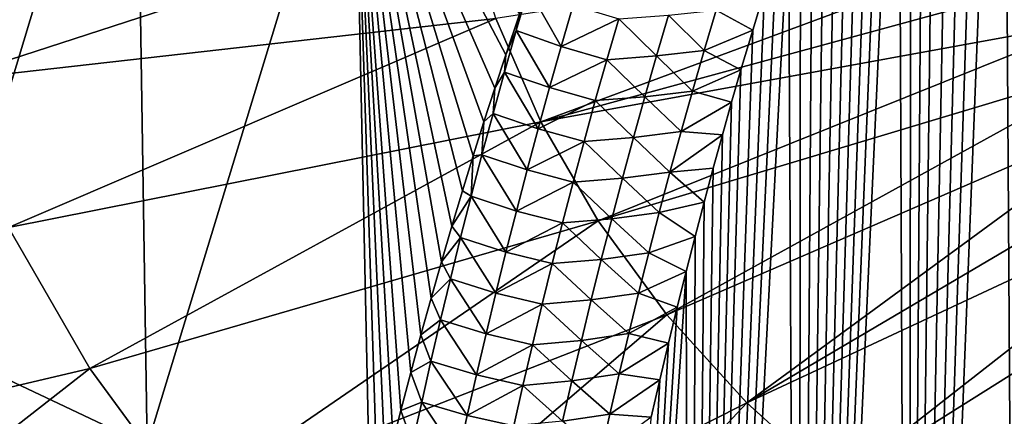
# Model space of a CAD drawing. Header units: metres. Extents: x -109 to 109, y -315 to 32.
# Tile 242 of 256: x 64.61 to 71.18, y -50.23 to -47.58. Entities that reach past the tile are written whole.
import ezdxf

# ---------------------------------------------------------------- set-up
doc = ezdxf.new("R2010")
doc.units = ezdxf.units.M
doc.layers.add('solid_K244242000C74_AAA', color=7, linetype='CONTINUOUS')

msp = doc.modelspace()

# ---------------------------------------------------------------- linework, layer by layer
at = {"layer": 'solid_K244242000C74_AAA'}
for points in [[(71.273697, -59.402512, 48.252007), (71.170914, -43.293648, 26.822443), (71.283081, -43.069069, 26.581524)], [(70.537712, -59.461246, 47.929962), (71.058861, -43.525021, 27.071106), (71.170914, -43.293648, 26.822443)], [(71.273697, -59.402512, 48.252007), (70.537712, -59.461246, 47.929962), (71.170914, -43.293648, 26.822443)], [(70.537712, -59.461246, 47.929962), (70.946999, -43.763588, 27.328083), (71.058861, -43.525021, 27.071106)], [(70.537712, -59.461246, 47.929962), (70.835274, -44.009094, 27.593006), (70.946999, -43.763588, 27.328083)], [(70.537712, -59.461246, 47.929962), (70.723709, -44.261578, 27.865925), (70.835274, -44.009094, 27.593006)], [(70.537712, -59.461246, 47.929962), (70.640221, -44.455791, 28.076271), (70.723709, -44.261578, 27.865925)], [(70.537712, -59.461246, 47.929962), (70.556938, -44.654381, 28.291782), (70.640221, -44.455791, 28.076271)], [(64.024117, -49.744766, 36.259888), (63.977596, -44.531063, 31.546574), (65.378471, -45.251774, 31.041929)], [(70.537712, -59.461246, 47.929962), (70.473869, -44.857342, 28.512457), (70.556938, -44.654381, 28.291782)], [(69.80645, -59.527283, 47.56118), (70.39093, -45.0644, 28.73789), (70.473869, -44.857342, 28.512457)], [(70.537712, -59.461246, 47.929962), (69.80645, -59.527283, 47.56118), (70.473869, -44.857342, 28.512457)], [(69.80645, -59.527283, 47.56118), (70.308189, -45.275757, 28.968386), (70.39093, -45.0644, 28.73789)], [(65.460152, -50.42392, 35.78434), (64.024117, -49.744766, 36.259888), (65.378471, -45.251774, 31.041929)], [(65.460152, -50.42392, 35.78434), (65.378471, -45.251774, 31.041929), (66.840858, -45.885204, 30.598396)], [(69.80645, -59.527283, 47.56118), (70.225723, -45.491627, 29.204271), (70.308189, -45.275757, 28.968386)], [(69.80645, -59.527283, 47.56118), (70.1436, -45.712219, 29.445885), (70.225723, -45.491627, 29.204271)], [(69.80645, -59.527283, 47.56118), (70.061829, -45.937584, 29.693291), (70.1436, -45.712219, 29.445885)], [(66.949203, -51.004757, 35.355259), (65.460152, -50.42392, 35.78434), (66.840858, -45.885204, 30.598396)], [(66.998863, -50.797569, 35.117126), (66.949203, -51.004757, 35.355259), (66.840858, -45.885204, 30.598396)], [(67.049088, -50.592556, 34.882111), (66.998863, -50.797569, 35.117126), (66.840858, -45.885204, 30.598396)], [(67.099854, -50.389603, 34.650085), (67.049088, -50.592556, 34.882111), (66.840858, -45.885204, 30.598396)], [(67.151169, -50.188892, 34.421181), (67.099854, -50.389603, 34.650085), (66.840858, -45.885204, 30.598396)], [(67.217911, -49.934807, 34.132088), (67.151169, -50.188892, 34.421181), (66.840858, -45.885204, 30.598396)], [(67.28553, -49.684792, 33.848377), (67.217911, -49.934807, 34.132088), (66.840858, -45.885204, 30.598396)], [(67.353973, -49.438663, 33.56982), (67.28553, -49.684792, 33.848377), (66.840858, -45.885204, 30.598396)], [(67.423187, -49.196236, 33.296192), (67.353973, -49.438663, 33.56982), (66.840858, -45.885204, 30.598396)], [(67.493134, -48.957321, 33.027264), (67.423187, -49.196236, 33.296192), (66.840858, -45.885204, 30.598396)], [(67.563751, -48.721725, 32.762821), (67.493134, -48.957321, 33.027264), (66.840858, -45.885204, 30.598396)], [(67.635002, -48.489323, 32.502697), (67.563751, -48.721725, 32.762821), (66.840858, -45.885204, 30.598396)], [(67.706932, -48.260658, 32.24733), (67.635002, -48.489323, 32.502697), (66.840858, -45.885204, 30.598396)], [(67.779495, -48.035763, 31.9967), (67.706932, -48.260658, 32.24733), (66.840858, -45.885204, 30.598396)], [(67.852661, -47.81448, 31.75062), (67.779495, -48.035763, 31.9967), (66.840858, -45.885204, 30.598396)], [(67.944908, -47.542713, 31.449137), (67.852661, -47.81448, 31.75062), (66.840858, -45.885204, 30.598396)], [(69.80645, -59.527283, 47.56118), (69.980293, -46.167385, 29.945978), (70.061829, -45.937584, 29.693291)], [(69.80645, -59.527283, 47.56118), (69.899078, -46.401821, 30.204266), (69.980293, -46.167385, 29.945978)], [(69.80645, -59.527283, 47.56118), (69.818283, -46.641132, 30.468544), (69.899078, -46.401821, 30.204266)], [(69.80645, -59.527283, 47.56118), (69.737991, -46.885559, 30.739204), (69.818283, -46.641132, 30.468544)], [(63.797184, -46.977047, 62.684929), (64.106018, -47.987003, 61.977753), (67.56823, -46.861755, 63.828049)], [(64.106018, -47.987003, 61.977753), (67.785385, -47.571888, 63.330811), (67.56823, -46.861755, 63.828049)], [(69.081306, -59.600697, 47.145027), (69.658249, -47.135189, 31.016396), (69.737991, -46.885559, 30.739204)], [(69.80645, -59.527283, 47.56118), (69.081306, -59.600697, 47.145027), (69.737991, -46.885559, 30.739204)], [(71.51107, -46.989925, 64.425598), (67.785385, -47.571888, 63.330811), (68.086456, -48.261166, 62.848171)], [(71.640022, -47.291809, 64.214218), (71.51107, -46.989925, 64.425598), (68.086456, -48.261166, 62.848171)], [(69.081306, -59.600697, 47.145027), (69.57888, -47.389633, 31.299488), (69.658249, -47.135189, 31.016396)], [(71.796158, -47.584953, 64.008957), (71.640022, -47.291809, 64.214218), (68.086456, -48.261166, 62.848171)], [(67.922318, -47.651928, 31.562189), (67.944908, -47.542713, 31.449137), (68.003563, -47.373783, 31.262161)], [(68.221764, -47.757507, 31.536619), (67.922318, -47.651928, 31.562189), (68.003563, -47.373783, 31.262161)], [(68.302063, -47.481869, 31.237316), (68.221764, -47.757507, 31.536619), (68.003563, -47.373783, 31.262161)], [(69.081306, -59.600697, 47.145027), (69.499985, -47.649078, 31.588814), (69.57888, -47.389633, 31.299488)], [(69.256821, -47.514587, 31.286724), (69.57888, -47.389633, 31.299488), (69.499985, -47.649078, 31.588814)], [(68.606468, -47.573425, 31.267439), (68.221764, -47.757507, 31.536619), (68.302063, -47.481869, 31.237316)], [(67.922318, -47.651928, 31.562189), (67.852661, -47.81448, 31.75062), (67.944908, -47.542713, 31.449137)], [(68.606468, -47.573425, 31.267439), (68.937645, -47.549503, 31.245964), (68.857521, -47.821735, 31.545708)], [(69.176277, -47.785259, 31.586821), (68.857521, -47.821735, 31.545708), (68.937645, -47.549503, 31.245964)], [(69.256821, -47.514587, 31.286724), (69.176277, -47.785259, 31.586821), (68.937645, -47.549503, 31.245964)], [(69.256821, -47.514587, 31.286724), (69.499985, -47.649078, 31.588814), (69.176277, -47.785259, 31.586821)], [(64.106018, -47.987003, 61.977753), (64.53421, -48.967297, 61.29134), (67.785385, -47.571888, 63.330811)], [(64.53421, -48.967297, 61.29134), (68.086456, -48.261166, 62.848171), (67.785385, -47.571888, 63.330811)], [(71.796158, -47.584953, 64.008957), (68.086456, -48.261166, 62.848171), (68.468559, -48.922951, 62.384785)], [(68.606468, -47.573425, 31.267439), (68.526924, -47.846554, 31.566196), (68.221764, -47.757507, 31.536619)], [(71.9786, -47.867714, 63.810966), (71.796158, -47.584953, 64.008957), (68.468559, -48.922951, 62.384785)], [(68.606468, -47.573425, 31.267439), (68.857521, -47.821735, 31.545708), (68.526924, -47.846554, 31.566196)], [(67.922318, -47.651928, 31.562189), (67.843651, -47.929157, 31.862272), (67.852661, -47.81448, 31.75062)], [(68.143745, -48.03286, 31.836651), (67.843651, -47.929157, 31.862272), (67.922318, -47.651928, 31.562189)], [(68.221764, -47.757507, 31.536619), (68.143745, -48.03286, 31.836651), (67.922318, -47.651928, 31.562189)], [(69.081306, -59.600697, 47.145027), (69.421684, -47.913799, 31.88483), (69.499985, -47.649078, 31.588814)], [(69.176277, -47.785259, 31.586821), (69.499985, -47.649078, 31.588814), (69.421684, -47.913799, 31.88483)], [(68.526924, -47.846554, 31.566196), (68.143745, -48.03286, 31.836651), (68.221764, -47.757507, 31.536619)], [(67.843651, -47.929157, 31.862272), (67.779495, -48.035763, 31.9967), (67.852661, -47.81448, 31.75062)], [(68.526924, -47.846554, 31.566196), (68.857521, -47.821735, 31.545708), (68.779663, -48.093796, 31.846201)], [(69.097992, -48.05582, 31.88768), (68.779663, -48.093796, 31.846201), (68.857521, -47.821735, 31.545708)], [(69.176277, -47.785259, 31.586821), (69.097992, -48.05582, 31.88768), (68.857521, -47.821735, 31.545708)], [(69.176277, -47.785259, 31.586821), (69.421684, -47.913799, 31.88483), (69.097992, -48.05582, 31.88768)], [(68.526924, -47.846554, 31.566196), (68.449638, -48.11945, 31.865688), (68.143745, -48.03286, 31.836651)], [(68.526924, -47.846554, 31.566196), (68.779663, -48.093796, 31.846201), (68.449638, -48.11945, 31.865688)], [(71.9786, -47.867714, 63.810966), (68.468559, -48.922951, 62.384785), (68.928017, -49.550869, 61.94511)], [(72.186317, -48.138512, 63.621353), (71.9786, -47.867714, 63.810966), (68.928017, -49.550869, 61.94511)], [(67.843651, -47.929157, 31.862272), (67.767242, -48.206036, 32.163074), (67.779495, -48.035763, 31.9967)], [(68.06797, -48.307911, 32.137405), (67.767242, -48.206036, 32.163074), (67.843651, -47.929157, 31.862272)], [(68.143745, -48.03286, 31.836651), (68.06797, -48.307911, 32.137405), (67.843651, -47.929157, 31.862272)], [(69.081306, -59.600697, 47.145027), (69.359566, -48.129555, 32.12677), (69.421684, -47.913799, 31.88483)], [(69.097992, -48.05582, 31.88768), (69.421684, -47.913799, 31.88483), (69.359566, -48.129555, 32.12677)], [(67.767242, -48.206036, 32.163074), (67.706932, -48.260658, 32.24733), (67.779495, -48.035763, 31.9967)], [(68.449638, -48.11945, 31.865688), (68.06797, -48.307911, 32.137405), (68.143745, -48.03286, 31.836651)], [(68.449638, -48.11945, 31.865688), (68.779663, -48.093796, 31.846201), (68.70401, -48.365662, 32.14743)], [(69.021912, -48.326248, 32.189285), (68.70401, -48.365662, 32.14743), (68.779663, -48.093796, 31.846201)], [(69.097992, -48.05582, 31.88768), (69.021912, -48.326248, 32.189285), (68.779663, -48.093796, 31.846201)], [(69.097992, -48.05582, 31.88768), (69.359566, -48.129555, 32.12677), (69.021912, -48.326248, 32.189285)], [(68.449638, -48.11945, 31.865688), (68.37455, -48.392094, 32.165901), (68.06797, -48.307911, 32.137405)], [(68.449638, -48.11945, 31.865688), (68.70401, -48.365662, 32.14743), (68.37455, -48.392094, 32.165901)], [(72.186317, -48.138512, 63.621353), (68.928017, -49.550869, 61.94511), (69.460388, -50.138874, 61.533386)], [(69.021912, -48.326248, 32.189285), (69.359566, -48.129555, 32.12677), (69.297981, -48.348984, 32.373512)], [(69.081306, -59.600697, 47.145027), (69.297981, -48.348984, 32.373512), (69.359566, -48.129555, 32.12677)], [(72.418167, -48.395836, 63.44117), (72.186317, -48.138512, 63.621353), (69.460388, -50.138874, 61.533386)], [(67.767242, -48.206036, 32.163074), (67.693039, -48.482552, 32.464588), (67.706932, -48.260658, 32.24733)], [(67.994362, -48.582645, 32.438869), (67.693039, -48.482552, 32.464588), (67.767242, -48.206036, 32.163074)], [(68.06797, -48.307911, 32.137405), (67.994362, -48.582645, 32.438869), (67.767242, -48.206036, 32.163074)], [(64.53421, -48.967297, 61.29134), (65.077637, -49.908493, 60.632309), (68.086456, -48.261166, 62.848171)], [(65.077637, -49.908493, 60.632309), (68.468559, -48.922951, 62.384785), (68.086456, -48.261166, 62.848171)], [(67.693039, -48.482552, 32.464588), (67.635002, -48.489323, 32.502697), (67.706932, -48.260658, 32.24733)], [(68.37455, -48.392094, 32.165901), (67.994362, -48.582645, 32.438869), (68.06797, -48.307911, 32.137405)], [(69.021912, -48.326248, 32.189285), (68.94799, -48.596519, 32.491627), (68.70401, -48.365662, 32.14743)], [(69.021912, -48.326248, 32.189285), (69.297981, -48.348984, 32.373512), (68.94799, -48.596519, 32.491627)], [(68.94799, -48.596519, 32.491627), (69.297981, -48.348984, 32.373512), (69.236794, -48.571846, 32.624649)], [(69.081306, -59.600697, 47.145027), (69.236794, -48.571846, 32.624649), (69.297981, -48.348984, 32.373512)], [(68.37455, -48.392094, 32.165901), (68.301605, -48.664471, 32.466824), (67.994362, -48.582645, 32.438869)], [(68.37455, -48.392094, 32.165901), (68.630508, -48.637314, 32.449383), (68.301605, -48.664471, 32.466824)], [(68.37455, -48.392094, 32.165901), (68.70401, -48.365662, 32.14743), (68.630508, -48.637314, 32.449383)], [(68.94799, -48.596519, 32.491627), (68.630508, -48.637314, 32.449383), (68.70401, -48.365662, 32.14743)], [(72.672836, -48.638252, 63.271431), (72.418167, -48.395836, 63.44117), (69.460388, -50.138874, 61.533386)], [(67.620979, -48.75869, 32.766808), (67.563751, -48.721725, 32.762821), (67.635002, -48.489323, 32.502697)], [(67.693039, -48.482552, 32.464588), (67.620979, -48.75869, 32.766808), (67.635002, -48.489323, 32.502697)], [(67.922874, -48.857044, 32.741039), (67.620979, -48.75869, 32.766808), (67.693039, -48.482552, 32.464588)], [(67.994362, -48.582645, 32.438869), (67.922874, -48.857044, 32.741039), (67.693039, -48.482552, 32.464588)], [(68.301605, -48.664471, 32.466824), (67.922874, -48.857044, 32.741039), (67.994362, -48.582645, 32.438869)], [(68.94799, -48.596519, 32.491627), (68.876175, -48.866615, 32.794689), (68.630508, -48.637314, 32.449383)], [(68.94799, -48.596519, 32.491627), (69.175957, -48.798058, 32.880039), (68.876175, -48.866615, 32.794689)], [(68.94799, -48.596519, 32.491627), (69.236794, -48.571846, 32.624649), (69.175957, -48.798058, 32.880039)], [(69.081306, -59.600697, 47.145027), (69.175957, -48.798058, 32.880039), (69.236794, -48.571846, 32.624649)], [(68.301605, -48.664471, 32.466824), (68.230743, -48.936565, 32.768452), (67.922874, -48.857044, 32.741039)], [(68.301605, -48.664471, 32.466824), (68.559105, -48.908733, 32.752048), (68.230743, -48.936565, 32.768452)], [(68.301605, -48.664471, 32.466824), (68.630508, -48.637314, 32.449383), (68.559105, -48.908733, 32.752048)], [(68.876175, -48.866615, 32.794689), (68.559105, -48.908733, 32.752048), (68.630508, -48.637314, 32.449383)], [(72.672836, -48.638252, 63.271431), (69.460388, -50.138874, 61.533386), (70.060555, -50.681305, 61.153572)], [(72.948914, -48.864399, 63.113083), (72.672836, -48.638252, 63.271431), (70.060555, -50.681305, 61.153572)], [(67.620979, -48.75869, 32.766808), (67.493134, -48.957321, 33.027264), (67.563751, -48.721725, 32.762821)], [(67.620979, -48.75869, 32.766808), (67.55101, -49.034439, 33.069717), (67.493134, -48.957321, 33.027264)], [(67.853455, -49.1311, 33.043903), (67.55101, -49.034439, 33.069717), (67.620979, -48.75869, 32.766808)], [(67.922874, -48.857044, 32.741039), (67.853455, -49.1311, 33.043903), (67.620979, -48.75869, 32.766808)], [(68.876175, -48.866615, 32.794689), (69.175957, -48.798058, 32.880039), (69.115578, -49.027767, 33.139961)], [(69.081306, -59.600697, 47.145027), (69.115578, -49.027767, 33.139961), (69.175957, -48.798058, 32.880039)], [(68.230743, -48.936565, 32.768452), (67.853455, -49.1311, 33.043903), (67.922874, -48.857044, 32.741039)], [(68.876175, -48.866615, 32.794689), (68.806404, -49.136513, 33.098461), (68.559105, -48.908733, 32.752048)], [(68.876175, -48.866615, 32.794689), (69.115578, -49.027767, 33.139961), (68.806404, -49.136513, 33.098461)], [(72.948914, -48.864399, 63.113083), (70.060555, -50.681305, 61.153572), (70.72274, -51.172932, 60.80933)], [(73.24485, -49.073013, 62.967007), (72.948914, -48.864399, 63.113083), (70.72274, -51.172932, 60.80933)], [(65.077637, -49.908493, 60.632309), (65.731071, -50.801521, 60.007004), (68.468559, -48.922951, 62.384785)], [(65.731071, -50.801521, 60.007004), (68.928017, -49.550869, 61.94511), (68.468559, -48.922951, 62.384785)], [(68.230743, -48.936565, 32.768452), (68.161919, -49.208355, 33.07077), (67.853455, -49.1311, 33.043903)], [(68.230743, -48.936565, 32.768452), (68.489754, -49.179905, 33.055412), (68.161919, -49.208355, 33.07077)], [(68.230743, -48.936565, 32.768452), (68.559105, -48.908733, 32.752048), (68.489754, -49.179905, 33.055412)], [(68.806404, -49.136513, 33.098461), (68.489754, -49.179905, 33.055412), (68.559105, -48.908733, 32.752048)], [(61.757721, -50.69075, 58.655689), (65.077637, -49.908493, 60.632309), (64.53421, -48.967297, 61.29134)], [(67.55101, -49.034439, 33.069717), (67.423187, -49.196236, 33.296192), (67.493134, -48.957321, 33.027264)], [(67.55101, -49.034439, 33.069717), (67.483078, -49.309788, 33.373318), (67.423187, -49.196236, 33.296192)], [(67.786041, -49.404793, 33.347454), (67.483078, -49.309788, 33.373318), (67.55101, -49.034439, 33.069717)], [(67.853455, -49.1311, 33.043903), (67.786041, -49.404793, 33.347454), (67.55101, -49.034439, 33.069717)], [(68.806404, -49.136513, 33.098461), (69.115578, -49.027767, 33.139961), (69.055733, -49.261131, 33.404694)], [(69.081306, -59.600697, 47.145027), (69.055733, -49.261131, 33.404694), (69.115578, -49.027767, 33.139961)], [(73.24485, -49.073013, 62.967007), (70.72274, -51.172932, 60.80933), (71.440559, -51.609028, 60.503975)], [(68.161919, -49.208355, 33.07077), (67.786041, -49.404793, 33.347454), (67.853455, -49.1311, 33.043903)], [(68.806404, -49.136513, 33.098461), (68.73864, -49.406193, 33.402927), (68.489754, -49.179905, 33.055412)], [(68.806404, -49.136513, 33.098461), (69.055733, -49.261131, 33.404694), (68.73864, -49.406193, 33.402927)], [(67.483078, -49.309788, 33.373318), (67.353973, -49.438663, 33.56982), (67.423187, -49.196236, 33.296192)], [(68.161919, -49.208355, 33.07077), (68.095078, -49.479832, 33.373772), (67.786041, -49.404793, 33.347454)], [(68.161919, -49.208355, 33.07077), (68.422394, -49.450806, 33.35947), (68.095078, -49.479832, 33.373772)], [(68.161919, -49.208355, 33.07077), (68.489754, -49.179905, 33.055412), (68.422394, -49.450806, 33.35947)], [(68.73864, -49.406193, 33.402927), (68.422394, -49.450806, 33.35947), (68.489754, -49.179905, 33.055412)], [(68.363159, -59.680759, 46.67934), (68.996513, -49.498299, 33.674511), (69.055733, -49.261131, 33.404694)], [(69.081306, -59.600697, 47.145027), (68.363159, -59.680759, 46.67934), (69.055733, -49.261131, 33.404694)], [(68.73864, -49.406193, 33.402927), (69.055733, -49.261131, 33.404694), (68.996513, -49.498299, 33.674511)], [(67.483078, -49.309788, 33.373318), (67.417145, -49.584724, 33.677605), (67.353973, -49.438663, 33.56982)], [(67.720612, -49.678112, 33.651688), (67.417145, -49.584724, 33.677605), (67.483078, -49.309788, 33.373318)], [(67.786041, -49.404793, 33.347454), (67.720612, -49.678112, 33.651688), (67.483078, -49.309788, 33.373318)], [(68.095078, -49.479832, 33.373772), (67.720612, -49.678112, 33.651688), (67.786041, -49.404793, 33.347454)], [(68.73864, -49.406193, 33.402927), (68.672844, -49.67564, 33.708084), (68.422394, -49.450806, 33.35947)], [(68.73864, -49.406193, 33.402927), (68.996513, -49.498299, 33.674511), (68.672844, -49.67564, 33.708084)], [(67.417145, -49.584724, 33.677605), (67.28553, -49.684792, 33.848377), (67.353973, -49.438663, 33.56982)], [(68.095078, -49.479832, 33.373772), (68.422394, -49.450806, 33.35947), (68.357002, -49.721424, 33.664211)], [(68.672844, -49.67564, 33.708084), (68.357002, -49.721424, 33.664211), (68.422394, -49.450806, 33.35947)], [(68.095078, -49.479832, 33.373772), (68.03019, -49.75098, 33.677448), (67.720612, -49.678112, 33.651688)], [(68.095078, -49.479832, 33.373772), (68.357002, -49.721424, 33.664211), (68.03019, -49.75098, 33.677448)], [(68.363159, -59.680759, 46.67934), (68.938004, -49.739426, 33.949699), (68.996513, -49.498299, 33.674511)], [(68.672844, -49.67564, 33.708084), (68.996513, -49.498299, 33.674511), (68.938004, -49.739426, 33.949699)], [(65.731071, -50.801521, 60.007004), (66.48822, -51.637787, 59.421444), (68.928017, -49.550869, 61.94511)], [(66.48822, -51.637787, 59.421444), (69.460388, -50.138874, 61.533386), (68.928017, -49.550869, 61.94511)], [(67.417145, -49.584724, 33.677605), (67.353172, -49.859241, 33.982571), (67.28553, -49.684792, 33.848377)], [(67.657127, -49.95105, 33.956593), (67.353172, -49.859241, 33.982571), (67.417145, -49.584724, 33.677605)], [(67.720612, -49.678112, 33.651688), (67.657127, -49.95105, 33.956593), (67.417145, -49.584724, 33.677605)], [(67.353172, -49.859241, 33.982571), (67.217911, -49.934807, 34.132088), (67.28553, -49.684792, 33.848377)], [(68.03019, -49.75098, 33.677448), (67.657127, -49.95105, 33.956593), (67.720612, -49.678112, 33.651688)], [(68.03019, -49.75098, 33.677448), (68.357002, -49.721424, 33.664211), (68.293533, -49.991749, 33.969627)], [(68.608971, -49.944836, 34.013916), (68.293533, -49.991749, 33.969627), (68.357002, -49.721424, 33.664211)], [(68.672844, -49.67564, 33.708084), (68.608971, -49.944836, 34.013916), (68.357002, -49.721424, 33.664211)], [(68.672844, -49.67564, 33.708084), (68.938004, -49.739426, 33.949699), (68.608971, -49.944836, 34.013916)], [(64.28318, -54.700321, 41.228554), (64.024117, -49.744766, 36.259888), (65.460152, -50.42392, 35.78434)], [(68.03019, -49.75098, 33.677448), (67.967209, -50.021786, 33.981796), (67.657127, -49.95105, 33.956593)], [(68.03019, -49.75098, 33.677448), (68.293533, -49.991749, 33.969627), (67.967209, -50.021786, 33.981796)], [(68.363159, -59.680759, 46.67934), (68.880165, -49.984451, 34.23016), (68.938004, -49.739426, 33.949699)], [(68.608971, -49.944836, 34.013916), (68.938004, -49.739426, 33.949699), (68.880165, -49.984451, 34.23016)], [(67.353172, -49.859241, 33.982571), (67.291122, -50.13332, 34.288208), (67.217911, -49.934807, 34.132088)], [(67.595528, -50.223595, 34.262169), (67.291122, -50.13332, 34.288208), (67.353172, -49.859241, 33.982571)], [(67.657127, -49.95105, 33.956593), (67.595528, -50.223595, 34.262169), (67.353172, -49.859241, 33.982571)], [(61.757721, -50.69075, 58.655689), (62.601074, -51.843342, 57.848637), (65.077637, -49.908493, 60.632309)], [(62.601074, -51.843342, 57.848637), (65.731071, -50.801521, 60.007004), (65.077637, -49.908493, 60.632309)], [(67.291122, -50.13332, 34.288208), (67.151169, -50.188892, 34.421181), (67.217911, -49.934807, 34.132088)], [(67.967209, -50.021786, 33.981796), (67.595528, -50.223595, 34.262169), (67.657127, -49.95105, 33.956593)], [(67.967209, -50.021786, 33.981796), (68.293533, -49.991749, 33.969627), (68.231949, -50.261761, 34.275711)], [(68.546989, -50.213764, 34.320423), (68.231949, -50.261761, 34.275711), (68.293533, -49.991749, 33.969627)], [(68.608971, -49.944836, 34.013916), (68.546989, -50.213764, 34.320423), (68.293533, -49.991749, 33.969627)], [(68.363159, -59.680759, 46.67934), (68.822807, -50.233063, 34.515343), (68.880165, -49.984451, 34.23016)], [(68.608971, -49.944836, 34.013916), (68.880165, -49.984451, 34.23016), (68.546989, -50.213764, 34.320423)], [(68.546989, -50.213764, 34.320423), (68.880165, -49.984451, 34.23016), (68.822807, -50.233063, 34.515343)], [(67.967209, -50.021786, 33.981796), (67.906113, -50.292236, 34.286808), (67.595528, -50.223595, 34.262169)], [(67.967209, -50.021786, 33.981796), (68.231949, -50.261761, 34.275711), (67.906113, -50.292236, 34.286808)], [(66.48822, -51.637787, 59.421444), (67.341782, -52.409233, 58.881271), (69.460388, -50.138874, 61.533386)], [(67.230949, -50.406956, 34.594513), (67.099854, -50.389603, 34.650085), (67.151169, -50.188892, 34.421181)], [(67.291122, -50.13332, 34.288208), (67.230949, -50.406956, 34.594513), (67.151169, -50.188892, 34.421181)], [(67.535797, -50.495728, 34.568409), (67.230949, -50.406956, 34.594513), (67.291122, -50.13332, 34.288208)], [(67.595528, -50.223595, 34.262169), (67.535797, -50.495728, 34.568409), (67.291122, -50.13332, 34.288208)], [(67.341782, -52.409233, 58.881271), (70.060555, -50.681305, 61.153572), (69.460388, -50.138874, 61.533386)], [(67.906113, -50.292236, 34.286808), (67.535797, -50.495728, 34.568409), (67.595528, -50.223595, 34.262169)], [(68.546989, -50.213764, 34.320423), (68.486862, -50.48241, 34.627586), (68.231949, -50.261761, 34.275711)], [(68.546989, -50.213764, 34.320423), (68.822807, -50.233063, 34.515343), (68.486862, -50.48241, 34.627586)]]:
    msp.add_3dface(points, dxfattribs=at)

doc.saveas('drawing.dxf')
